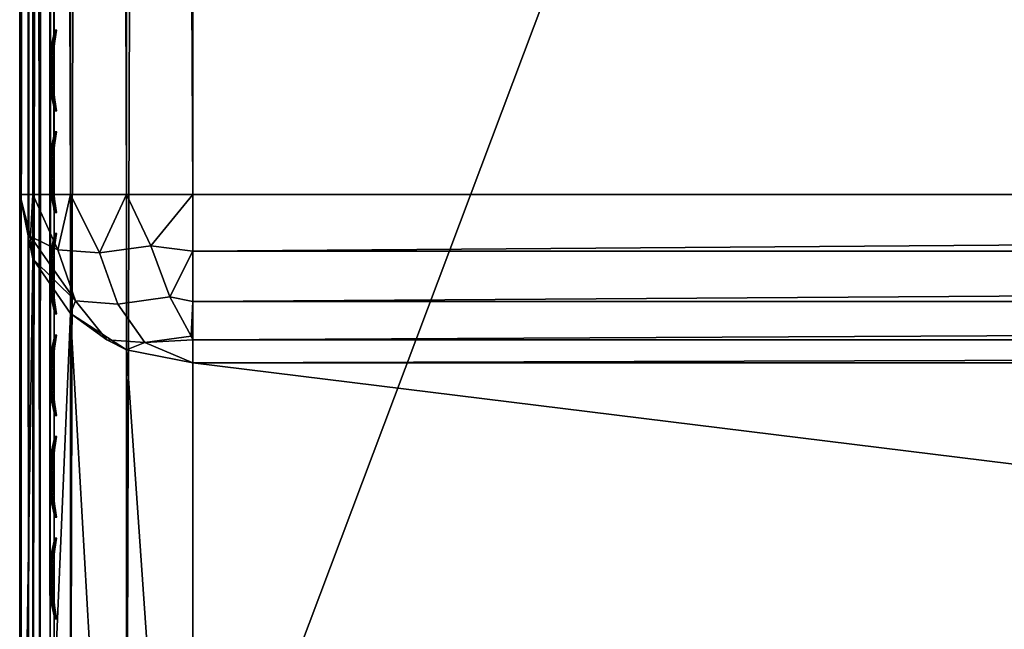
# Model space of a CAD drawing. Header units: inches. Extents: x 0 to 23, y -70 to 0.
# Tile 5 of 107: x 0 to 2.8, y -68 to -66.3. Entities that reach past the tile are written whole.
import ezdxf

# ---------------------------------------------------------------- set-up
doc = ezdxf.new("R2010")
doc.units = ezdxf.units.IN
doc.header["$MEASUREMENT"] = 0
for name, color, linetype in [('A-FURN-3-ST', 151, 'Continuous'), ('A-FURN-3-ST-SEAM', 250, 'Continuous'), ('A-FURN-3-STITCH', 15, 'Continuous')]:
    doc.layers.add(name, color=color, linetype=linetype)

msp = doc.modelspace()

# ---------------------------------------------------------------- meshes
at = {"layer": 'A-FURN-3-ST'}
mesh = msp.add_polyface(dxfattribs=at)
corners = [(23, -10.5, 5.4526), (23, -66.7681, 5.4498), (22.9619, -10.5, 5.2612), (22.9619, -66.7688, 5.2612), (22.8536, -10.5, 5.099), (22.8536, -66.7688, 5.099), (22.6913, -10.5, 4.9906), (22.6913, -66.7688, 4.9906), (22.5, -10.5, 4.9526), (22.5, -66.7688, 4.9526), (23, -68.9, 17.4526), (23, -10.5, 17.4526), (22.9619, -68.9, 17.6439), (22.9619, -10.5, 17.6439), (22.8536, -68.9, 17.8061), (22.8536, -10.5, 17.8061), (22.6913, -68.9, 17.9145), (22.6913, -10.5, 17.9145), (22.5, -68.9, 17.9526), (22.5, -10.5, 17.9526), (22.6205, -66.9166, 4.9904), (22.9679, -66.8903, 5.325), (0.5, -68.9, 17.9526), (0.5, -10.5, 17.9526), (23, -69.4825, 16.7086), (0, -10.5, 17.4526), (0, -68.9, 17.4526), (0.0381, -10.5, 17.6439), (0.0381, -68.9, 17.6439), (0.1464, -10.5, 17.8061), (0.1464, -68.9, 17.8061), (0.3087, -10.5, 17.9145), (0.3087, -68.9, 17.9145), (0, -66.7688, 5.4526), (0, -10.5, 5.4526), (0.0381, -66.7688, 5.2612), (0.0381, -10.5, 5.2612), (0.1464, -66.7688, 5.099), (0.1464, -10.5, 5.099), (0.3087, -66.7688, 4.9906), (0.3087, -10.5, 4.9906), (0.5, -66.7688, 4.9526), (0.5, -10.5, 4.9526), (0.0315, -66.8898, 5.3267), (0.3792, -66.9164, 4.9904), (0, -69.4825, 16.7086)]
mesh.append_faces([[corners[k] for k in face] for face in [(0, 1, 2), (2, 1, 3), (2, 3, 4), (4, 3, 5), (4, 5, 6), (6, 5, 7), (6, 7, 8), (8, 7, 9), (10, 11, 12), (12, 11, 13), (12, 13, 14), (14, 13, 15), (14, 15, 16), (16, 15, 17), (16, 17, 18), (18, 17, 19), (20, 9, 7), (21, 3, 1), (18, 19, 22), (22, 19, 23), (0, 11, 1), (1, 11, 24), (24, 11, 10), (25, 26, 27), (27, 26, 28), (27, 28, 29), (29, 28, 30), (29, 30, 31), (31, 30, 32), (31, 32, 23), (23, 32, 22), (33, 34, 35), (35, 34, 36), (35, 36, 37), (37, 36, 38), (37, 38, 39), (39, 38, 40), (39, 40, 41), (41, 40, 42), (43, 33, 35), (44, 39, 41), (8, 9, 42), (42, 9, 41), (25, 45, 26), (34, 33, 25), (25, 33, 45)]])
mesh = msp.add_polyface(dxfattribs=at)
corners = [(0, -69.4957, 16.9246), (0, -69.4825, 16.7086), (0.0381, -69.6912, 16.8658), (0.0381, -69.6682, 16.6627), (0.1464, -69.8257, 16.6238), (0.1464, -69.8534, 16.8685), (0.3087, -69.9309, 16.5977), (0.3087, -69.172, 17.8791), (0.1464, -68.9, 17.8061), (0.1464, -69.1442, 17.7743), (0.1464, -69.3722, 17.681), (0.3087, -69.4258, 17.7752), (0.1464, -69.5686, 17.5324), (0.3087, -69.6446, 17.6097), (0.1464, -69.7204, 17.3385), (0.3087, -69.8137, 17.3937), (0.1464, -69.8175, 17.1122), (0.3087, -69.9218, 17.1417), (0.3087, -69.9618, 16.8703), (0.0381, -68.9, 17.6439), (0.0381, -69.1027, 17.6175), (0.0381, -69.2919, 17.5401), (0.0381, -69.4549, 17.4168), (0.0381, -69.5809, 17.2558), (0.0381, -69.6615, 17.068), (0, -68.9, 17.4526), (0, -69.1128, 17.4135), (0, -69.298, 17.3016), (0, -69.4314, 17.1312), (0, -66.7688, 5.4526), (0.0381, -66.9541, 5.4049), (0.1464, -67.1118, 5.3669), (0.252, -67.1878, 5.3389), (0.1615, -67.0755, 5.2493), (0.0315, -66.8898, 5.3267), (0.0381, -66.7688, 5.2612), (0.1101, -66.9279, 5.1831), (0.1464, -66.7688, 5.099), (0.2307, -66.9371, 5.0664), (0.2835, -67.0848, 5.1313)]
mesh.append_faces([[corners[k] for k in face] for face in [(0, 1, 2), (2, 1, 3), (2, 3, 4), (2, 4, 5), (5, 4, 6), (7, 8, 9), (7, 9, 10, 11), (11, 10, 12, 13), (13, 12, 14, 15), (15, 14, 16, 17), (17, 16, 5, 18), (8, 19, 9), (9, 19, 20), (9, 20, 21, 10), (10, 21, 22, 12), (12, 22, 23, 14), (14, 23, 24, 16), (16, 24, 2, 5), (19, 25, 20), (20, 25, 26), (20, 26, 21), (21, 26, 27), (21, 27, 22), (22, 27, 28), (22, 28, 23), (23, 28, 24), (28, 0, 24), (24, 0, 2), (29, 30, 1), (1, 30, 3), (3, 30, 31), (3, 31, 4), (4, 31, 6), (32, 31, 33), (33, 31, 30), (33, 30, 34), (34, 30, 29), (34, 35, 36), (36, 35, 37), (36, 37, 38), (38, 39, 33, 36), (36, 33, 34), (25, 1, 0), (25, 0, 28), (28, 27, 25), (25, 27, 26)]])
mesh = msp.add_polyface(dxfattribs=at)
corners = [(0.5, -66.7688, 4.9526), (22.5, -66.7688, 4.9526), (0.5, -66.9318, 4.9799), (22.5, -66.9318, 4.9799), (0.5, -67.077, 5.0589), (22.5, -67.077, 5.0589), (0.5, -67.1885, 5.1809), (22.5, -67.1885, 5.1809), (0.5, -67.2542, 5.3326), (22.5, -69.9679, 16.5886), (0.5, -69.9679, 16.5886), (0.5, -69.9999, 16.8709), (22.5, -69.9999, 16.8709), (0.5, -69.9585, 17.152), (22.5, -69.9585, 17.152), (0.5, -69.8465, 17.4131), (22.5, -69.8465, 17.4131), (0.5, -69.6713, 17.6368), (22.5, -69.6713, 17.6368), (0.5, -69.4447, 17.8082), (22.5, -69.4447, 17.8082), (0.5, -69.1817, 17.9159), (22.5, -69.1817, 17.9159), (0.5, -68.9, 17.9526), (0.1464, -69.8534, 16.8685), (0.3087, -69.9309, 16.5977), (0.3087, -69.9618, 16.8703), (0.3087, -69.9218, 17.1417), (0.3087, -69.8137, 17.3937), (0.3087, -69.6446, 17.6097), (0.3087, -69.4258, 17.7752), (0.3087, -69.172, 17.8791), (0.3087, -68.9, 17.9145), (0.1464, -68.9, 17.8061), (0.1464, -67.1118, 5.3669), (0.3087, -67.2172, 5.3415), (0.3613, -67.1961, 5.2332), (0.252, -67.1878, 5.3389), (0.2307, -66.9371, 5.0664), (0.1464, -66.7688, 5.099), (0.3087, -66.7688, 4.9906), (0.3792, -66.9164, 4.9904), (0.4336, -67.0639, 5.0544), (0.4957, -67.1773, 5.1644), (0.2835, -67.0848, 5.1313), (0.1615, -67.0755, 5.2493)]
mesh.append_faces([[corners[k] for k in face] for face in [(0, 1, 2), (2, 3, 4), (4, 5, 6), (6, 7, 8), (8, 9, 10), (10, 9, 11), (11, 12, 13), (13, 14, 15), (15, 16, 17), (17, 18, 19), (19, 20, 21), (21, 22, 23), (24, 25, 26), (26, 25, 10), (26, 10, 11), (26, 11, 27), (27, 11, 13), (27, 13, 28), (28, 13, 15), (28, 15, 29), (29, 15, 17), (29, 17, 30), (30, 17, 19), (30, 19, 31), (31, 19, 21), (31, 21, 32), (32, 21, 23), (32, 33, 31), (25, 34, 35), (25, 35, 10), (10, 35, 8), (6, 8, 36), (36, 8, 35), (36, 35, 37), (37, 35, 34), (38, 39, 40), (38, 40, 41), (41, 0, 2), (41, 2, 42), (42, 2, 4), (42, 4, 43), (43, 4, 6), (43, 6, 36), (41, 42, 44, 38), (42, 43, 36, 44), (44, 36, 37, 45)]])
mesh = msp.add_polyface(dxfattribs=at)
corners = [(22.5, -69.9679, 16.5886), (22.6913, -69.9309, 16.5977), (22.5, -69.9999, 16.8709), (22.6913, -69.9618, 16.8703), (22.5, -69.9585, 17.152), (22.6913, -69.9218, 17.1417), (22.5, -69.8465, 17.4131), (22.6913, -69.8137, 17.3937), (22.5, -69.6713, 17.6368), (22.6913, -69.6446, 17.6097), (22.5, -69.4447, 17.8082), (22.6913, -69.4258, 17.7752), (22.5, -69.1817, 17.9159), (22.6913, -69.172, 17.8791), (22.5, -68.9, 17.9526), (22.6913, -68.9, 17.9145), (22.8536, -69.1442, 17.7743), (22.8536, -69.8257, 16.6238), (22.5, -67.2542, 5.3326), (22.6913, -67.2172, 5.3415), (22.8536, -67.1118, 5.3669), (22.5, -66.9318, 4.9799), (22.5, -66.7688, 4.9526), (22.6205, -66.9166, 4.9904), (22.6913, -66.7688, 4.9906), (22.7686, -66.9371, 5.0659), (22.8536, -66.7688, 5.099), (22.7475, -67.1878, 5.338), (22.6385, -67.1961, 5.233), (22.5, -67.1885, 5.1809), (22.5045, -67.1775, 5.1646), (22.5, -67.077, 5.0589), (22.5663, -67.0641, 5.0546), (22.716, -67.0848, 5.1309), (22.8378, -67.0756, 5.2482), (0.5, -66.9318, 4.9799), (0.5, -67.077, 5.0589), (0.5, -67.1885, 5.1809), (0.5, -67.2542, 5.3326), (0.5, -69.9999, 16.8709), (0.5, -69.9585, 17.152), (0.5, -69.8465, 17.4131), (0.5, -69.6713, 17.6368), (0.5, -69.4447, 17.8082), (0.5, -69.1817, 17.9159), (0.5, -68.9, 17.9526)]
mesh.append_faces([[corners[k] for k in face] for face in [(0, 1, 2), (2, 1, 3), (2, 3, 4), (4, 3, 5), (4, 5, 6), (6, 5, 7), (6, 7, 8), (8, 7, 9), (8, 9, 10), (10, 9, 11), (10, 11, 12), (12, 11, 13), (12, 13, 14), (14, 13, 15), (15, 13, 16), (1, 17, 3), (18, 19, 0), (0, 19, 1), (1, 19, 20), (21, 22, 23), (23, 24, 25), (25, 24, 26), (27, 20, 19), (27, 19, 28), (28, 19, 18), (28, 18, 29), (28, 29, 30), (30, 29, 31), (30, 31, 32), (32, 31, 21), (32, 21, 23), (28, 30, 32, 33), (33, 32, 23, 25), (28, 33, 34, 27), (35, 22, 21), (36, 21, 31), (37, 31, 29), (38, 29, 18), (18, 0, 38), (39, 0, 2), (40, 2, 4), (41, 4, 6), (42, 6, 8), (43, 8, 10), (44, 10, 12), (45, 12, 14)]])
at = {"layer": 'A-FURN-3-ST-SEAM'}
mesh = msp.add_polyface(dxfattribs=at)
corners = [(22.9413, -68.9001, 17.6213), (22.961, -10.5, 17.622), (22.975, -68.9001, 17.6272), (22.9772, -10.5, 17.6293), (22.997, -68.9, 17.6534), (22.9117, -68.9001, 17.6384), (22.9266, -10.5, 17.6268), (22.9433, -68.9637, 17.6183), (22.9266, -68.9642, 17.6241), (22.9128, -68.9651, 17.6353), (22.9035, -68.9663, 17.6504), (22.9, -68.9677, 17.6677), (22.9, -68.9, 17.6705), (22.961, -68.9638, 17.6194), (22.9772, -68.9644, 17.6267), (22.9981, -68.9667, 17.6546), (22.9997, -68.9681, 17.6722), (22.9071, -68.9698, 17.6932), (22.9117, -68.8999, 17.7026), (22.9188, -68.9709, 17.7066), (22.9413, -68.8999, 17.7197), (22.997, -68.9, 17.6876), (22.9949, -68.9695, 17.6893), (22.9845, -68.9707, 17.7038), (22.975, -68.8999, 17.7138), (22.9696, -68.9715, 17.7134), (0.0587, -68.9, 17.6213), (0.039, -68.9744, 17.6184), (0.025, -68.9, 17.6272), (0.0228, -68.9751, 17.6257), (0.003, -68.9, 17.6534), (0.003, -68.9, 17.6876), (0.0155, -68.9825, 17.7027), (0.025, -68.9, 17.7138), (0.0304, -68.9835, 17.7123), (0.0587, -68.9, 17.7197), (0.0883, -68.9, 17.7026), (0.0929, -68.9815, 17.6921), (0.1, -68.9, 17.6705), (0.0812, -68.9828, 17.7055), (0.0003, -68.9795, 17.6712), (0.0883, -68.9, 17.6384), (0.0734, -68.9749, 17.6231), (0.0965, -68.9774, 17.6494), (0.0304, -39.7, 17.7164), (0.0155, -39.7, 17.7067), (0.0228, -39.7, 17.6293), (0.039, -39.7, 17.622), (0.0965, -39.7, 17.6531), (0.0734, -39.7, 17.6268), (0.0003, -39.7, 17.675), (0.0812, -39.7, 17.7095), (0.0929, -39.7, 17.696)]
mesh.append_faces([[corners[k] for k in face] for face in [(0, 1, 2), (2, 3, 4), (0, 5, 6), (7, 8, 0), (0, 8, 5), (5, 8, 9), (5, 9, 10), (11, 12, 10), (10, 12, 5), (7, 0, 13), (13, 0, 2), (13, 2, 14), (14, 2, 4), (14, 4, 15), (15, 4, 16), (11, 17, 12), (12, 17, 18), (18, 17, 19), (18, 19, 20), (4, 21, 16), (16, 21, 22), (22, 21, 23), (23, 21, 24), (23, 24, 25), (25, 24, 20), (26, 27, 28), (28, 29, 30), (31, 32, 33), (33, 34, 35), (36, 37, 38), (36, 35, 39), (31, 30, 40), (26, 41, 42), (43, 41, 38), (35, 44, 33), (33, 45, 31), (30, 46, 28), (28, 47, 26), (41, 48, 38), (41, 26, 49), (30, 31, 50), (51, 35, 36), (52, 36, 38)]])
mesh = msp.add_polyface(dxfattribs=at)
corners = [(22.9, -10.5, 17.6705), (22.9, -68.9, 17.6705), (22.9071, -10.5, 17.696), (22.9117, -68.8999, 17.7026), (22.9188, -10.5, 17.7095), (22.9413, -68.8999, 17.7197), (22.9345, -10.5, 17.7177), (22.9696, -10.5, 17.7164), (22.9997, -10.5, 17.675), (22.9949, -10.5, 17.6922), (22.997, -68.9, 17.6876), (22.9845, -10.5, 17.7067), (22.975, -68.8999, 17.7138), (22.997, -68.9, 17.6534), (22.9981, -10.5, 17.6573), (22.9266, -10.5, 17.6268), (22.9433, -10.5, 17.621), (22.9413, -68.9001, 17.6213), (22.961, -10.5, 17.622), (22.975, -68.9001, 17.6272), (22.9772, -10.5, 17.6293), (22.9117, -68.9001, 17.6384), (22.9128, -10.5, 17.638), (22.9035, -10.5, 17.6531), (0.0655, -10.5, 17.7177), (0.0304, -10.5, 17.7164), (0.0304, -39.7, 17.7164), (0.0655, -39.7, 17.7177), (0.0587, -68.9, 17.7197), (0.025, -68.9, 17.7138), (0.0155, -39.7, 17.7067), (0.003, -68.9, 17.6876), (0.0051, -39.7, 17.6922), (0.0003, -39.7, 17.675), (0.0051, -10.5, 17.6922), (0.0003, -10.5, 17.675), (0.0019, -10.5, 17.6573), (0.0019, -39.7, 17.6573), (0.003, -68.9, 17.6534), (0.0228, -39.7, 17.6293), (0.025, -68.9, 17.6272), (0.039, -39.7, 17.622), (0.0587, -68.9, 17.6213), (0.0567, -39.7, 17.621), (0.0734, -39.7, 17.6268), (0.0567, -10.5, 17.621), (0.0734, -10.5, 17.6268), (0.0872, -10.5, 17.638), (0.0872, -39.7, 17.638), (0.0883, -68.9, 17.6384), (0.0965, -39.7, 17.6531), (0.1, -68.9, 17.6705), (0.1, -39.7, 17.6705), (0.1, -10.5, 17.6705), (0.0812, -39.7, 17.7095), (0.0883, -68.9, 17.7026), (0.0929, -39.7, 17.696), (0.0929, -10.5, 17.696)]
mesh.append_faces([[corners[k] for k in face] for face in [(0, 1, 2), (2, 1, 3), (2, 3, 4), (4, 3, 5), (4, 5, 6), (6, 5, 7), (8, 9, 10), (10, 9, 11), (10, 11, 12), (12, 11, 7), (12, 7, 5), (10, 13, 8), (8, 13, 14), (15, 16, 17), (17, 16, 18), (19, 18, 20), (13, 20, 14), (15, 21, 22), (0, 23, 1), (1, 23, 21), (21, 23, 22), (24, 25, 26, 27), (27, 26, 28), (29, 26, 30), (31, 30, 32), (31, 32, 33), (33, 32, 34, 35), (35, 36, 37, 33), (33, 37, 38), (38, 37, 39), (40, 39, 41), (42, 41, 43), (42, 43, 44), (44, 43, 45, 46), (46, 47, 48, 44), (44, 48, 49), (49, 48, 50), (51, 50, 52), (52, 50, 53), (27, 28, 54), (54, 55, 56), (56, 51, 52), (56, 52, 57)]])
at = {"layer": 'A-FURN-3-STITCH'}
mesh = msp.add_polymesh((7, 4), dxfattribs=at)
for k, corner in enumerate([(0.1072, -66.2939, 17.7598), (0.1055, -66.2939, 17.7578), (0.102, -66.2939, 17.754), (0.1002, -66.294, 17.7521), (0.1016, -66.3322, 17.7651), (0.0965, -66.3322, 17.7662), (0.093, -66.3323, 17.7623), (0.0946, -66.3323, 17.7573), (0.0982, -66.3711, 17.7683), (0.0931, -66.3711, 17.7694), (0.0896, -66.3711, 17.7656), (0.0912, -66.3711, 17.7606), (0.0971, -66.4101, 17.7695), (0.092, -66.4101, 17.7706), (0.0885, -66.4101, 17.7668), (0.0901, -66.4102, 17.7618), (0.0982, -66.4492, 17.7687), (0.0931, -66.4492, 17.7698), (0.0896, -66.4492, 17.7659), (0.0912, -66.4492, 17.761), (0.1016, -66.488, 17.7658), (0.0965, -66.488, 17.7669), (0.0931, -66.4881, 17.763), (0.0947, -66.4881, 17.7581), (0.1073, -66.5264, 17.7609), (0.1055, -66.5264, 17.759), (0.102, -66.5265, 17.7551), (0.1003, -66.5265, 17.7531)]):
    mesh.set_mesh_vertex(divmod(k, 4), corner)
mesh = msp.add_polymesh((7, 4), dxfattribs=at)
for k, corner in enumerate([(0.1072, -66.5874, 17.7598), (0.1055, -66.5874, 17.7578), (0.102, -66.5874, 17.754), (0.1002, -66.5874, 17.7521), (0.1016, -66.6257, 17.7651), (0.0965, -66.6257, 17.7662), (0.093, -66.6257, 17.7623), (0.0946, -66.6258, 17.7573), (0.0982, -66.6645, 17.7683), (0.0931, -66.6645, 17.7694), (0.0896, -66.6645, 17.7656), (0.0912, -66.6646, 17.7606), (0.0971, -66.7036, 17.7695), (0.092, -66.7036, 17.7706), (0.0885, -66.7036, 17.7668), (0.0901, -66.7036, 17.7618), (0.0982, -66.7427, 17.7687), (0.0931, -66.7427, 17.7698), (0.0896, -66.7427, 17.7659), (0.0912, -66.7427, 17.761), (0.1016, -66.7815, 17.7658), (0.0965, -66.7815, 17.7669), (0.0931, -66.7815, 17.763), (0.0947, -66.7816, 17.7581), (0.1073, -66.8199, 17.7609), (0.1055, -66.8199, 17.759), (0.102, -66.8199, 17.7551), (0.1003, -66.8199, 17.7531)]):
    mesh.set_mesh_vertex(divmod(k, 4), corner)
mesh = msp.add_polymesh((7, 4), dxfattribs=at)
for k, corner in enumerate([(0.1072, -66.8809, 17.7598), (0.1055, -66.8809, 17.7578), (0.102, -66.8809, 17.754), (0.1002, -66.8809, 17.7521), (0.1016, -66.9192, 17.7651), (0.0965, -66.9192, 17.7662), (0.093, -66.9192, 17.7623), (0.0946, -66.9192, 17.7573), (0.0982, -66.958, 17.7683), (0.0931, -66.958, 17.7694), (0.0896, -66.958, 17.7656), (0.0912, -66.958, 17.7606), (0.0971, -66.9971, 17.7695), (0.092, -66.9971, 17.7706), (0.0885, -66.9971, 17.7668), (0.0901, -66.9971, 17.7618), (0.0982, -67.0361, 17.7687), (0.0931, -67.0361, 17.7698), (0.0896, -67.0362, 17.7659), (0.0912, -67.0362, 17.761), (0.1016, -67.075, 17.7658), (0.0965, -67.075, 17.7669), (0.0931, -67.075, 17.763), (0.0947, -67.075, 17.7581), (0.1073, -67.1134, 17.7609), (0.1055, -67.1134, 17.759), (0.102, -67.1134, 17.7551), (0.1003, -67.1134, 17.7531)]):
    mesh.set_mesh_vertex(divmod(k, 4), corner)
mesh = msp.add_polymesh((7, 4), dxfattribs=at)
for k, corner in enumerate([(0.1072, -67.1743, 17.7598), (0.1055, -67.1743, 17.7578), (0.102, -67.1743, 17.754), (0.1002, -67.1744, 17.7521), (0.1016, -67.2126, 17.7651), (0.0965, -67.2126, 17.7662), (0.093, -67.2127, 17.7623), (0.0946, -67.2127, 17.7573), (0.0982, -67.2515, 17.7683), (0.0931, -67.2515, 17.7694), (0.0896, -67.2515, 17.7656), (0.0912, -67.2515, 17.7606), (0.0971, -67.2905, 17.7695), (0.092, -67.2905, 17.7706), (0.0885, -67.2906, 17.7668), (0.0901, -67.2906, 17.7618), (0.0982, -67.3296, 17.7687), (0.0931, -67.3296, 17.7698), (0.0896, -67.3296, 17.7659), (0.0912, -67.3296, 17.761), (0.1016, -67.3685, 17.7658), (0.0965, -67.3684, 17.7669), (0.0931, -67.3685, 17.763), (0.0947, -67.3685, 17.7581), (0.1073, -67.4068, 17.7609), (0.1055, -67.4068, 17.759), (0.102, -67.4069, 17.7551), (0.1003, -67.4069, 17.7531)]):
    mesh.set_mesh_vertex(divmod(k, 4), corner)
mesh = msp.add_polymesh((7, 4), dxfattribs=at)
for k, corner in enumerate([(0.1072, -67.4678, 17.7598), (0.1055, -67.4678, 17.7578), (0.102, -67.4678, 17.754), (0.1002, -67.4678, 17.7521), (0.1016, -67.5061, 17.7651), (0.0965, -67.5061, 17.7662), (0.093, -67.5061, 17.7623), (0.0946, -67.5062, 17.7573), (0.0982, -67.5449, 17.7683), (0.0931, -67.5449, 17.7694), (0.0896, -67.545, 17.7656), (0.0912, -67.545, 17.7606), (0.0971, -67.584, 17.7695), (0.092, -67.584, 17.7706), (0.0885, -67.584, 17.7668), (0.0901, -67.584, 17.7618), (0.0982, -67.6231, 17.7687), (0.0931, -67.6231, 17.7698), (0.0896, -67.6231, 17.7659), (0.0912, -67.6231, 17.761), (0.1016, -67.6619, 17.7658), (0.0965, -67.6619, 17.7669), (0.0931, -67.6619, 17.763), (0.0947, -67.662, 17.7581), (0.1073, -67.7003, 17.7609), (0.1055, -67.7003, 17.759), (0.102, -67.7003, 17.7551), (0.1003, -67.7003, 17.7531)]):
    mesh.set_mesh_vertex(divmod(k, 4), corner)
mesh = msp.add_polymesh((7, 4), dxfattribs=at)
for k, corner in enumerate([(0.1072, -67.7613, 17.7598), (0.1055, -67.7613, 17.7578), (0.102, -67.7613, 17.754), (0.1002, -67.7613, 17.7521), (0.1016, -67.7996, 17.7651), (0.0965, -67.7996, 17.7662), (0.093, -67.7996, 17.7623), (0.0946, -67.7996, 17.7573), (0.0982, -67.8384, 17.7683), (0.0931, -67.8384, 17.7694), (0.0896, -67.8384, 17.7656), (0.0912, -67.8384, 17.7606), (0.0971, -67.8775, 17.7695), (0.092, -67.8775, 17.7706), (0.0885, -67.8775, 17.7668), (0.0901, -67.8775, 17.7618), (0.0982, -67.9165, 17.7687), (0.0931, -67.9165, 17.7698), (0.0896, -67.9166, 17.7659), (0.0912, -67.9166, 17.761), (0.1016, -67.9554, 17.7658), (0.0965, -67.9554, 17.7669), (0.0931, -67.9554, 17.763), (0.0947, -67.9554, 17.7581), (0.1073, -67.9938, 17.7609), (0.1055, -67.9938, 17.759), (0.102, -67.9938, 17.7551), (0.1003, -67.9938, 17.7531)]):
    mesh.set_mesh_vertex(divmod(k, 4), corner)

doc.saveas('drawing.dxf')
